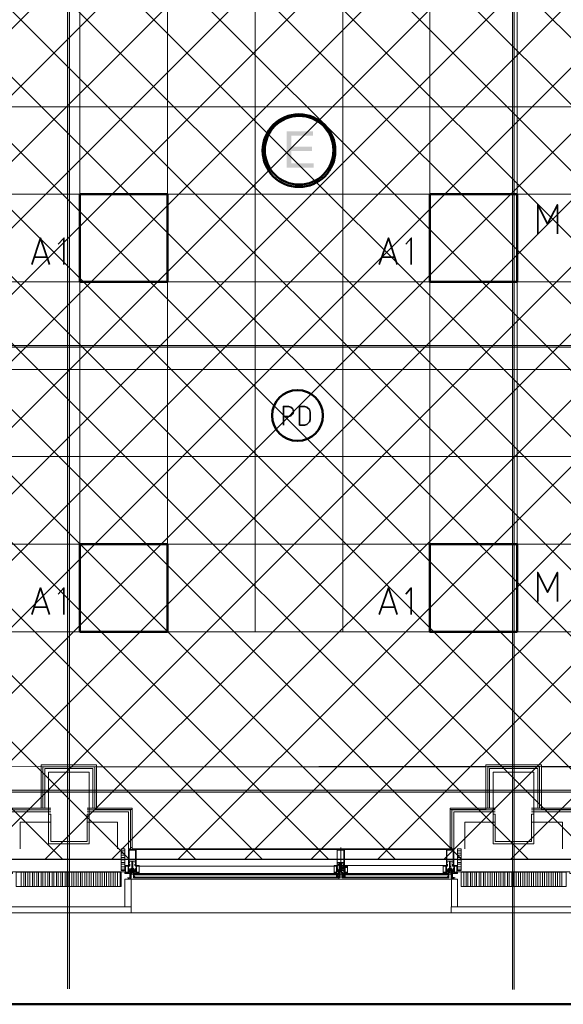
# Model space of a CAD drawing. Header units: millimetres. Extents: x 0.9 to 32.8, y 0.3 to 23.1.
# Tile 7 of 111: x 4.8 to 6.3, y 0.4 to 3.1. Entities that reach past the tile are written whole.
import ezdxf

# ---------------------------------------------------------------- set-up
doc = ezdxf.new("R2010")
doc.units = ezdxf.units.MM
doc.layers.add('PDF_Geometry', color=9, linetype='Continuous', true_color=0x808080)
doc.layers.add('PDF_Solid Fills', color=7, linetype='Continuous')

msp = doc.modelspace()

# ---------------------------------------------------------------- hatches: boundary and pattern name
h = msp.add_hatch()
h.set_pattern_fill('ANSI37', color=256, scale=0.04)
h.paths.add_polyline_path([(2.3967, 9.448), (12.2573, 9.448), (12.2573, 0.7841), (2.3967, 0.7841)])
at = {"layer": 'PDF_Solid Fills', "transparency": 33554559}
msp.add_hatch(color=256, dxfattribs=at).paths.add_polyline_path([(5.6392, 2.7516), (5.5675, 2.7516), (5.5675, 2.6533), (5.6408, 2.6533), (5.6408, 2.6649), (5.5808, 2.6649), (5.5808, 2.6982), (5.6358, 2.6982), (5.6358, 2.7099), (5.5808, 2.7099), (5.5808, 2.7399), (5.6392, 2.7399)])
at = {"layer": 'PDF_Solid Fills', "true_color": 0x808080, "transparency": 33554559}
for points in [[(28.2152, 2.1699), (28.2152, 2.1733), (1.3427, 2.1733), (1.3427, 2.1683), (28.2152, 2.1683)], [(28.2152, 0.9683), (28.2152, 0.9716), (1.3427, 0.9716), (1.3427, 0.9666), (28.2152, 0.9666)]]:
    msp.add_hatch(color=8, dxfattribs=at).paths.add_polyline_path(points)

# ---------------------------------------------------------------- linework, layer by layer
msp.add_lwpolyline([(2.3967, 9.448), (12.2573, 9.448), (12.2573, 0.7841), (2.3967, 0.7841)], close=True)
at = {"layer": 'PDF_Geometry', "color": 5, "lineweight": 50}
msp.add_lwpolyline([(32.6933, 0.3933), (32.6933, 22.9893), (1.0026, 22.9893), (1.0026, 0.3933)], close=True, dxfattribs=at)
at = {"layer": 'PDF_Geometry', "lineweight": 5}
for points in [[(4.9809, 0.435), (4.9809, 22.9427), (4.9809, 22.9143), (4.9759, 22.9143), (4.9759, 22.9427), (4.9759, 0.435)], [(6.1825, 0.4333), (6.1825, 22.9409), (6.1825, 22.9143), (6.1775, 22.9143), (6.1775, 22.9409), (6.1775, 0.4333)]]:
    msp.add_lwpolyline(points, dxfattribs=at)
at = {"layer": 'PDF_Geometry', "color": 254, "lineweight": 18, "true_color": 0xdcdcdc}
for points in [[(8.5591, 5.6932), (8.5591, 3.0532), (8.0809, 3.0532), (8.0809, 1.3999), (8.5591, 1.3999), (8.5591, 1.0366), (2.7493, 1.035), (2.7493, 1.1283), (2.5977, 1.1283), (2.5977, 1.3999), (3.1193, 1.3983), (3.1193, 3.0532), (2.5977, 3.0549), (2.5977, 3.2932), (2.6543, 3.2932), (2.6543, 5.7848), (3.8575, 5.7848), (4.7743, 5.7865), (4.7743, 5.4165), (6.4276, 5.4165), (6.4276, 5.7865), (8.5158, 5.7848), (8.5158, 5.6932)], [(8.0809, 1.3999), (8.0809, 5.4165), (3.1194, 5.4165), (3.1194, 1.3999)], [(5.0542, 1.035), (6.1058, 1.035), (6.1058, 0.92), (6.0092, 0.92), (6.0092, 0.8133), (5.1508, 0.8133), (5.1508, 0.92), (5.0542, 0.92)], [(6.2558, 1.035), (7.3074, 1.035), (7.3074, 0.92), (7.2108, 0.92), (7.2108, 0.8133), (6.3524, 0.8133), (6.3524, 0.92), (6.2558, 0.92)]]:
    msp.add_lwpolyline(points, close=True, dxfattribs=at)
for points in [[(5.0093, 1.3999), (5.0093, 5.4165)], [(5.2458, 1.3999), (5.2458, 5.4165)], [(5.4826, 1.3999), (5.4826, 5.4165)], [(5.7191, 1.3999), (5.7191, 5.4165)], [(5.9543, 1.3999), (5.9543, 5.4165)], [(6.1908, 1.3999), (6.1908, 5.4165)], [(3.1193, 2.8182), (8.0809, 2.8182)], [(3.1193, 2.5816), (8.0809, 2.5816)], [(3.1193, 2.3449), (8.0809, 2.3449)], [(3.1193, 2.1083), (8.0809, 2.1083)], [(3.1193, 1.8733), (8.0809, 1.8733)], [(3.1193, 1.6366), (8.0809, 1.6366)]]:
    msp.add_lwpolyline(points, dxfattribs=at)
at = {"layer": 'PDF_Geometry', "color": 3, "lineweight": 50}
for points in [[(5.2458, 2.3449), (5.2458, 2.5816), (5.0092, 2.5816), (5.0092, 2.3449)], [(6.1908, 2.3449), (6.1908, 2.5816), (5.9542, 2.5816), (5.9542, 2.3449)], [(5.2458, 1.3999), (5.2458, 1.6366), (5.0092, 1.6366), (5.0092, 1.3999)], [(6.1908, 1.3999), (6.1908, 1.6366), (5.9542, 1.6366), (5.9542, 1.3999)]]:
    msp.add_lwpolyline(points, close=True, dxfattribs=at)
at = {"layer": 'PDF_Geometry', "color": 7, "lineweight": 35}
for points in [[(6.2459, 2.4749), (6.2459, 2.5532), (6.2726, 2.5016), (6.2992, 2.5532), (6.2992, 2.4749)], [(4.8793, 2.3916), (4.9025, 2.4633), (4.9276, 2.3916)], [(4.966, 2.3916), (4.966, 2.4633), (4.9508, 2.4466)], [(5.8175, 2.3916), (5.8426, 2.4633), (5.8658, 2.3916)], [(5.9042, 2.3916), (5.9042, 2.4633), (5.8893, 2.4466)], [(4.9208, 2.4116), (4.8858, 2.4116)], [(5.8593, 2.4116), (5.8259, 2.4116)], [(5.5591, 1.9583), (5.5591, 2.0083), (5.5726, 2.0083), (5.5792, 2.0066), (5.5842, 2.0016), (5.586, 1.9949), (5.5842, 1.9883), (5.5792, 1.9833), (5.5726, 1.9816), (5.5591, 1.9816)], [(6.2459, 1.4816), (6.2459, 1.5599), (6.2726, 1.5066), (6.2992, 1.5599), (6.2992, 1.4816)], [(4.8793, 1.4466), (4.9025, 1.5183), (4.9276, 1.4466)], [(4.966, 1.4466), (4.966, 1.5183), (4.9508, 1.5016)], [(5.8175, 1.4466), (5.8426, 1.5183), (5.8658, 1.4466)], [(5.9042, 1.4466), (5.9042, 1.5183), (5.8893, 1.5016)], [(4.9208, 1.4666), (4.8858, 1.4666)], [(5.8593, 1.4666), (5.8259, 1.4666)], [(5.156, 0.7366), (5.1576, 0.735), (5.156, 0.7366)], [(5.156, 0.735), (5.156, 0.7366)], [(5.1576, 0.7366), (5.1576, 0.735), (5.1576, 0.7366)], [(5.7058, 0.7366), (5.7058, 0.7383)], [(5.7092, 0.7366), (5.7076, 0.735), (5.7092, 0.7366)], [(5.7076, 0.735), (5.7092, 0.735)], [(5.7191, 0.735), (5.7191, 0.7366), (5.7209, 0.735)], [(5.7209, 0.7366), (5.7209, 0.735), (5.7209, 0.7366)], [(6.0042, 0.7366), (6.0026, 0.735), (6.0042, 0.7366)], [(6.0026, 0.7366), (6.0026, 0.735), (6.0026, 0.7366)], [(6.0042, 0.735), (6.0042, 0.7366)]]:
    msp.add_lwpolyline(points, dxfattribs=at)
at = {"layer": 'PDF_Geometry', "lineweight": 5}
for points in [[(28.2152, 2.1699), (28.2152, 2.1733), (1.3427, 2.1733), (1.3427, 2.1683), (28.2152, 2.1683)], [(28.2152, 0.9683), (28.2152, 0.9716), (1.3427, 0.9716), (1.3427, 0.9666), (28.2152, 0.9666)]]:
    msp.add_lwpolyline(points, close=True, dxfattribs=at)
at = {"layer": 'PDF_Geometry', "color": 7, "lineweight": 35}
for points in [[(5.6024, 1.9583), (5.616, 1.9583), (5.6225, 1.9599), (5.6293, 1.9666), (5.6309, 1.9733), (5.6309, 1.9933), (5.6293, 1.9999), (5.6225, 2.0066), (5.616, 2.0083), (5.6024, 2.0083)], [(5.7076, 0.7366), (5.7058, 0.735), (5.7076, 0.7366), (5.7058, 0.7366)]]:
    msp.add_lwpolyline(points, close=True, dxfattribs=at)
at = {"layer": 'PDF_Geometry', "lineweight": 18}
for points in [[(4.9043, 0.9233), (4.9043, 1.04), (4.9793, 1.04), (5.0542, 1.04), (5.0542, 0.9233)], [(6.1058, 0.9233), (6.1058, 1.04), (6.1809, 1.04), (6.2558, 1.04), (6.2558, 0.9233)], [(4.9093, 0.9233), (4.9093, 1.035), (4.9793, 1.035), (5.0492, 1.035), (5.0492, 0.9233)], [(4.9143, 0.9233), (4.9143, 1.03), (4.9793, 1.03), (5.0443, 1.03), (5.0443, 0.9233)], [(6.1109, 0.9233), (6.1109, 1.035), (6.1809, 1.035), (6.2509, 1.035), (6.2509, 0.9233)], [(6.1159, 0.9233), (6.1159, 1.03), (6.1809, 1.03), (6.2459, 1.03), (6.2459, 0.9233)], [(4.8125, 0.8166), (4.8093, 0.8166), (4.8093, 0.9233), (4.931, 0.9233)], [(4.931, 0.9183), (4.8125, 0.9183), (4.8125, 0.8133), (4.8177, 0.8133), (4.8177, 0.9133), (4.931, 0.9133)], [(5.1458, 0.8166), (5.1508, 0.8166), (5.1508, 0.9233), (5.0292, 0.9233)], [(5.1458, 0.8133), (5.1458, 0.9183), (5.0292, 0.9183)], [(5.1409, 0.8133), (5.1409, 0.9133), (5.0292, 0.9133)], [(6.0141, 0.8166), (6.0092, 0.8166), (6.0092, 0.9233), (6.1308, 0.9233)], [(6.1308, 0.9183), (6.0141, 0.9183), (6.0141, 0.8133), (6.0191, 0.8133), (6.0191, 0.9133), (6.1308, 0.9133)], [(6.3475, 0.8166), (6.3524, 0.8166), (6.3524, 0.9233), (6.2292, 0.9233)], [(6.3475, 0.8133), (6.3475, 0.9183), (6.2292, 0.9183)], [(6.3425, 0.8133), (6.3425, 0.9133), (6.2292, 0.9133)], [(4.8475, 0.8133), (4.8475, 0.885), (4.931, 0.885)], [(5.1109, 0.8133), (5.1109, 0.885), (5.0292, 0.885)], [(6.0491, 0.8133), (6.0491, 0.885), (6.1308, 0.885)], [(6.3125, 0.8133), (6.3125, 0.885), (6.2292, 0.885)], [(5.1208, 0.8083), (5.1309, 0.8083)], [(5.1208, 0.8016), (5.1309, 0.8016)], [(5.1508, 0.8116), (6.0092, 0.8116)], [(5.7142, 0.8166), (5.7142, 0.735)], [(6.0392, 0.8083), (6.0292, 0.8083)], [(6.0392, 0.8016), (6.0292, 0.8016)], [(5.1208, 0.7966), (5.1309, 0.7966)], [(5.1208, 0.79), (5.1309, 0.79)], [(5.1208, 0.7833), (5.1309, 0.7833)], [(5.1208, 0.7766), (5.1309, 0.7766)], [(5.1208, 0.7716), (5.1309, 0.7716)], [(5.1409, 0.7716), (5.1409, 0.77), (5.1425, 0.77), (5.1425, 0.7683), (5.1409, 0.7683), (5.1425, 0.7683), (5.1425, 0.77), (5.1425, 0.7716)], [(5.1592, 0.7683), (5.1592, 0.77), (5.161, 0.77), (5.161, 0.7683), (5.161, 0.77), (5.1592, 0.77), (5.161, 0.7683), (5.1576, 0.77), (5.1592, 0.7683), (5.1576, 0.7683), (5.1576, 0.77), (5.1576, 0.7716)], [(5.7076, 0.7716), (5.7076, 0.77), (5.7076, 0.7683), (5.7058, 0.77), (5.7076, 0.7683), (5.7058, 0.77), (5.7042, 0.7683), (5.7058, 0.77), (5.7042, 0.77), (5.7042, 0.7683), (5.7042, 0.77), (5.7042, 0.7716)], [(5.7225, 0.7716), (5.7225, 0.77), (5.7241, 0.7683), (5.7225, 0.7683), (5.7191, 0.7683), (5.7209, 0.7683), (5.7209, 0.77), (5.7225, 0.77), (5.7225, 0.7683), (5.7241, 0.7683), (5.7191, 0.7683), (5.7209, 0.7683), (5.7209, 0.77), (5.7209, 0.7716)], [(6.0008, 0.7716), (6.0008, 0.77), (5.9992, 0.77), (5.9992, 0.7716)], [(6.0026, 0.77), (6.0026, 0.7716)], [(6.0159, 0.77), (6.0175, 0.7683), (6.0191, 0.7683), (6.0175, 0.7683), (6.0175, 0.77), (6.0175, 0.7716)], [(6.0159, 0.7716), (6.0159, 0.77), (6.0159, 0.7683), (6.0175, 0.77), (6.0159, 0.7683), (6.0175, 0.77), (6.0175, 0.7683), (6.0159, 0.7683), (6.0159, 0.77), (6.0175, 0.77), (6.0191, 0.77), (6.0191, 0.7716)], [(6.0392, 0.7966), (6.0292, 0.7966)], [(6.0392, 0.79), (6.0292, 0.79)], [(6.0392, 0.7833), (6.0292, 0.7833)], [(6.0392, 0.7766), (6.0292, 0.7766)], [(6.0392, 0.7716), (6.0292, 0.7716)], [(4.8159, 0.7466), (4.8276, 0.7466), (4.8276, 0.7516), (4.9793, 0.7516), (5.1309, 0.7516), (5.1309, 0.7466), (5.1443, 0.7466)], [(4.9793, 0.7116), (4.8375, 0.7116), (4.8375, 0.75), (4.9793, 0.75)], [(4.8508, 0.7116), (4.8508, 0.75)], [(4.8576, 0.7116), (4.8576, 0.75)], [(4.8626, 0.7116), (4.8626, 0.75)], [(4.8691, 0.7116), (4.8691, 0.75)], [(4.8743, 0.7116), (4.8743, 0.75)], [(4.8809, 0.7116), (4.8809, 0.75)], [(4.8858, 0.7116), (4.8858, 0.75)], [(4.8926, 0.7116), (4.8926, 0.75)], [(4.8976, 0.7116), (4.8976, 0.75)], [(4.9043, 0.7116), (4.9043, 0.75)], [(4.9093, 0.7116), (4.9093, 0.75)], [(4.9159, 0.7116), (4.9159, 0.75)], [(4.9226, 0.7116), (4.9226, 0.75)], [(4.9276, 0.7116), (4.9276, 0.75)], [(4.9341, 0.7116), (4.9341, 0.75)], [(4.9393, 0.7116), (4.9393, 0.75)], [(4.9459, 0.7116), (4.9459, 0.75)], [(4.9508, 0.7116), (4.9508, 0.75)], [(4.9576, 0.7116), (4.9576, 0.75)], [(4.9626, 0.7116), (4.9626, 0.75)], [(4.9691, 0.7116), (4.9691, 0.75)], [(4.9743, 0.7116), (4.9743, 0.75)], [(4.9809, 0.7116), (4.9809, 0.75)], [(4.9876, 0.7116), (4.9876, 0.75)], [(4.9926, 0.7116), (4.9926, 0.75)], [(4.9991, 0.7116), (4.9991, 0.75)], [(5.0043, 0.7116), (5.0043, 0.75)], [(5.0109, 0.7116), (5.0109, 0.75)], [(5.0158, 0.7116), (5.0158, 0.75)], [(5.0226, 0.7116), (5.0226, 0.75)], [(5.0276, 0.7116), (5.0276, 0.75)], [(5.0341, 0.7116), (5.0341, 0.75)], [(5.0393, 0.7116), (5.0393, 0.75)], [(5.0459, 0.7116), (5.0459, 0.75)], [(5.0526, 0.7116), (5.0526, 0.75)], [(5.0576, 0.7116), (5.0576, 0.75)], [(5.0641, 0.7116), (5.0641, 0.75)], [(5.0693, 0.7116), (5.0693, 0.75)], [(5.0759, 0.7116), (5.0759, 0.75)], [(5.0808, 0.7116), (5.0808, 0.75)], [(5.0876, 0.7116), (5.0876, 0.75)], [(5.0926, 0.7116), (5.0926, 0.75)], [(5.0991, 0.7116), (5.0991, 0.75)], [(5.1043, 0.7116), (5.1043, 0.75)], [(5.1109, 0.7116), (5.1109, 0.75)], [(5.1176, 0.7116), (5.1176, 0.75)], [(5.1208, 0.765), (5.1309, 0.765)], [(5.1208, 0.7583), (5.1309, 0.7583)], [(5.1476, 0.755), (5.1492, 0.755), (5.1492, 0.7566), (5.1409, 0.7566), (5.1409, 0.7583), (5.1425, 0.7583), (5.1425, 0.76), (5.1409, 0.76), (5.1409, 0.7666), (5.1443, 0.7666), (5.1443, 0.7683), (5.1325, 0.7683), (5.1325, 0.7483), (5.1393, 0.7483)], [(5.1409, 0.7683), (5.1409, 0.77), (5.1425, 0.77)], [(5.1425, 0.77), (5.1409, 0.7683), (5.1425, 0.77)], [(5.1458, 0.75), (5.1458, 0.74), (5.1458, 0.7416), (5.1476, 0.7416), (5.1476, 0.735), (5.1458, 0.735), (5.1458, 0.7366), (5.1458, 0.735), (5.1476, 0.735), (5.1476, 0.7433), (5.1458, 0.7433), (5.1458, 0.7483), (5.1492, 0.7483), (5.1492, 0.75), (5.1476, 0.75), (5.1476, 0.7483), (5.1476, 0.75), (5.1458, 0.75), (5.1458, 0.7516), (5.1458, 0.75), (5.1425, 0.75), (5.1425, 0.7516), (5.1409, 0.7516), (5.1409, 0.755), (5.1458, 0.755), (5.1425, 0.7516), (5.1443, 0.755), (5.1409, 0.7516), (5.1443, 0.755), (5.1443, 0.7566)], [(5.1425, 0.7566), (5.1425, 0.755), (5.1409, 0.7533), (5.1409, 0.755)], [(5.1409, 0.7483), (5.1409, 0.75), (5.1409, 0.7516), (5.1409, 0.7533), (5.1409, 0.7516), (5.1425, 0.7516), (5.1425, 0.75), (5.1458, 0.75), (5.1458, 0.755), (5.1409, 0.755), (5.1409, 0.7516), (5.1409, 0.7533), (5.1425, 0.7516), (5.1425, 0.75), (5.1458, 0.7533)], [(5.1425, 0.75), (5.1443, 0.75)], [(5.1476, 0.7566), (5.1458, 0.7566), (5.1458, 0.7583), (5.1476, 0.76), (5.1458, 0.7583), (5.1492, 0.7566), (5.1458, 0.7583), (5.1476, 0.7566), (5.1458, 0.7566)], [(5.1526, 0.76), (5.1508, 0.7583), (5.1508, 0.7566), (5.1508, 0.7583), (5.1492, 0.7583), (5.1458, 0.7566), (5.1492, 0.76), (5.1508, 0.7583), (5.1526, 0.7566), (5.1508, 0.7583), (5.1492, 0.76)], [(5.1458, 0.7583), (5.1476, 0.76), (5.1458, 0.7583)], [(5.1458, 0.7466), (5.1458, 0.7483)], [(5.1476, 0.7416), (5.1458, 0.74), (5.1458, 0.7416), (5.1458, 0.74), (5.1458, 0.7433), (5.1458, 0.745)], [(5.1476, 0.7516), (5.1476, 0.755), (5.1526, 0.755), (5.1526, 0.7566), (5.156, 0.7566), (5.156, 0.7583), (5.1542, 0.76), (5.1526, 0.76), (5.1526, 0.7583), (5.1526, 0.76), (5.1492, 0.76), (5.1492, 0.7583), (5.1492, 0.76), (5.1476, 0.76), (5.1492, 0.7566), (5.1476, 0.7583), (5.1476, 0.7566), (5.1476, 0.7583)], [(5.1492, 0.755), (5.1492, 0.7566), (5.1476, 0.7566), (5.1542, 0.7566), (5.1526, 0.7566), (5.1508, 0.7583), (5.1508, 0.76), (5.1508, 0.7583)], [(5.1492, 0.7566), (5.1508, 0.7583), (5.1508, 0.76), (5.1492, 0.7583), (5.1476, 0.7566), (5.1492, 0.7583), (5.1492, 0.76), (5.1492, 0.7583), (5.1508, 0.7566), (5.1492, 0.7583), (5.1476, 0.76)], [(5.1476, 0.75), (5.1476, 0.755), (5.1526, 0.755)], [(5.1476, 0.745), (5.1476, 0.7433), (5.1476, 0.745), (5.1476, 0.7466), (5.1476, 0.7483), (5.1476, 0.7466)], [(5.1508, 0.76), (5.1508, 0.7583), (5.1492, 0.7566), (5.1508, 0.7583), (5.1526, 0.76), (5.1526, 0.7583), (5.1542, 0.7566), (5.1526, 0.7583), (5.1508, 0.76), (5.1508, 0.7583), (5.1542, 0.7566), (5.1542, 0.7583), (5.1526, 0.7566), (5.1542, 0.76), (5.1526, 0.7583), (5.156, 0.7566), (5.1542, 0.7566), (5.156, 0.7583), (5.1542, 0.7566), (5.156, 0.7583), (5.1542, 0.76), (5.156, 0.7583), (5.1542, 0.76), (5.1526, 0.7583), (5.1526, 0.7566)], [(5.1492, 0.7516), (5.1526, 0.7516)], [(5.1526, 0.75), (5.1492, 0.75), (5.1492, 0.745)], [(5.1542, 0.755), (5.1526, 0.755), (5.1526, 0.7566), (5.161, 0.7566), (5.161, 0.7583)], [(5.156, 0.75), (5.1592, 0.755), (5.161, 0.755), (5.161, 0.7516), (5.1592, 0.7516), (5.1592, 0.75), (5.156, 0.75), (5.156, 0.7516), (5.156, 0.75), (5.1542, 0.75), (5.1542, 0.7483), (5.1542, 0.75), (5.1526, 0.75), (5.1526, 0.7483), (5.156, 0.7483), (5.156, 0.7433), (5.1542, 0.7433), (5.1542, 0.735), (5.156, 0.735), (5.156, 0.7366), (5.156, 0.735), (5.1542, 0.735), (5.1542, 0.7416), (5.156, 0.7416), (5.156, 0.74), (5.156, 0.75), (5.156, 0.7516), (5.1576, 0.75), (5.156, 0.7516), (5.161, 0.755), (5.161, 0.7566), (5.161, 0.755)], [(5.156, 0.7483), (5.156, 0.7466), (5.1542, 0.7466)], [(5.7058, 0.745), (5.156, 0.745), (5.1542, 0.745)], [(5.1576, 0.755), (5.161, 0.7516), (5.1576, 0.755), (5.1592, 0.7516), (5.156, 0.755), (5.1592, 0.755)], [(5.161, 0.7466), (5.1625, 0.7466), (5.1641, 0.7466), (5.161, 0.7483), (5.1625, 0.7466), (5.161, 0.7483), (5.161, 0.75), (5.161, 0.7516), (5.1592, 0.7516), (5.1592, 0.75), (5.156, 0.75), (5.156, 0.755), (5.1592, 0.755), (5.161, 0.755), (5.161, 0.7516), (5.161, 0.7533), (5.1592, 0.7516), (5.1592, 0.75), (5.156, 0.7533), (5.1576, 0.755), (5.1592, 0.755), (5.156, 0.7533)], [(5.161, 0.77), (5.1576, 0.7683), (5.1592, 0.77), (5.1576, 0.7683), (5.1576, 0.77)], [(5.1592, 0.75), (5.1576, 0.75)], [(5.1592, 0.7583), (5.1592, 0.76), (5.161, 0.76), (5.161, 0.7666), (5.1592, 0.7666), (5.1592, 0.7683), (5.1693, 0.7683), (5.1693, 0.7483), (5.1625, 0.7483), (5.161, 0.7466), (5.1641, 0.7483), (5.1625, 0.7466), (5.1641, 0.7483)], [(5.1592, 0.7683), (5.161, 0.7683), (5.1592, 0.7683)], [(5.7092, 0.755), (5.7058, 0.7516), (5.7058, 0.75), (5.7076, 0.75), (5.7076, 0.7433), (5.7092, 0.7416), (5.7092, 0.74), (5.7092, 0.7416), (5.7108, 0.7416), (5.7108, 0.735), (5.7092, 0.735), (5.7092, 0.7366), (5.7092, 0.735), (5.7108, 0.735), (5.7108, 0.7433), (5.7092, 0.7433), (5.7092, 0.7483), (5.7108, 0.7483), (5.7108, 0.75), (5.7108, 0.7483), (5.7092, 0.7483), (5.7092, 0.7516), (5.7076, 0.7516), (5.7092, 0.7516), (5.7092, 0.75), (5.7058, 0.75), (5.7058, 0.7516), (5.7027, 0.7516), (5.7027, 0.755), (5.7058, 0.755), (5.7042, 0.755), (5.7108, 0.755), (5.7108, 0.7566), (5.7027, 0.7566), (5.7027, 0.7583), (5.7042, 0.7583), (5.7042, 0.76), (5.7027, 0.76), (5.7027, 0.7666), (5.7042, 0.7666), (5.161, 0.7666)], [(5.161, 0.7516), (5.161, 0.7533)], [(5.161, 0.7516), (5.161, 0.7533)], [(5.161, 0.7483), (5.1625, 0.7483), (5.161, 0.7483)], [(5.1625, 0.7483), (5.1641, 0.7466), (5.1625, 0.7483), (5.1641, 0.7483), (5.1641, 0.7466), (5.1659, 0.7483), (5.1659, 0.7466), (5.1659, 0.7483), (5.1659, 0.7466), (5.1675, 0.7483), (5.1675, 0.7466), (5.1693, 0.7483), (5.1693, 0.7466), (5.6959, 0.7466)], [(5.1675, 0.7483), (5.1675, 0.7466), (5.1675, 0.7483)], [(5.6959, 0.7666), (5.1693, 0.7666)], [(5.1693, 0.7483), (5.1693, 0.7466), (5.1693, 0.7483)], [(5.7058, 0.7566), (5.7058, 0.755), (5.7058, 0.7666), (5.7058, 0.7683), (5.6959, 0.7683), (5.6959, 0.7483), (5.7027, 0.7483), (5.7027, 0.75)], [(5.7027, 0.7533), (5.7027, 0.7516), (5.7076, 0.755), (5.7042, 0.7516), (5.7076, 0.755), (5.7076, 0.7566)], [(5.7092, 0.75), (5.7042, 0.755), (5.7076, 0.75), (5.7058, 0.7516), (5.7027, 0.755)], [(5.7076, 0.7516), (5.7042, 0.755), (5.7027, 0.7533), (5.7042, 0.755), (5.7058, 0.755)], [(5.7076, 0.7683), (5.7076, 0.77), (5.7058, 0.7683), (5.7076, 0.7683), (5.7058, 0.7683), (5.7042, 0.77)], [(5.7042, 0.7683), (5.7058, 0.7683), (5.7042, 0.7683)], [(5.7042, 0.75), (5.7042, 0.7516), (5.7042, 0.7533)], [(5.7092, 0.7516), (5.7076, 0.75), (5.7076, 0.7516), (5.7058, 0.75), (5.7076, 0.7533)], [(5.7092, 0.7366), (5.7092, 0.735), (5.7058, 0.735), (5.7058, 0.7466)], [(5.7175, 0.76), (5.716, 0.76), (5.716, 0.7583), (5.716, 0.76), (5.7126, 0.76), (5.7126, 0.7583), (5.7108, 0.7583), (5.7108, 0.76), (5.7092, 0.7583), (5.7092, 0.7566), (5.7108, 0.7566), (5.7092, 0.7583), (5.7108, 0.76), (5.7092, 0.7583), (5.7108, 0.76), (5.7126, 0.7566), (5.7092, 0.7583)], [(5.7108, 0.7566), (5.7092, 0.7583), (5.7108, 0.7566)], [(5.7092, 0.7483), (5.7092, 0.7466), (5.7108, 0.7466)], [(5.7092, 0.7433), (5.7092, 0.745), (5.7108, 0.745)], [(5.716, 0.7583), (5.7175, 0.7566), (5.716, 0.7583), (5.7142, 0.76), (5.716, 0.7583), (5.7175, 0.7566), (5.716, 0.7566), (5.7142, 0.7583), (5.7126, 0.76), (5.7126, 0.7583), (5.7126, 0.76), (5.7126, 0.7583), (5.7126, 0.76), (5.7126, 0.7583), (5.7108, 0.7566)], [(5.7126, 0.7566), (5.7108, 0.7583), (5.7108, 0.76), (5.7108, 0.7583)], [(5.7126, 0.755), (5.7126, 0.7566), (5.7142, 0.7583), (5.7142, 0.76), (5.7142, 0.7583), (5.716, 0.7566), (5.716, 0.7583), (5.7175, 0.76), (5.716, 0.7566), (5.7175, 0.7583), (5.716, 0.7566), (5.7175, 0.7583), (5.7175, 0.7566)], [(5.7126, 0.7583), (5.7142, 0.7583), (5.7126, 0.7583)], [(5.7126, 0.7566), (5.7126, 0.7583), (5.7126, 0.7566)], [(5.716, 0.7533), (5.7126, 0.7533)], [(5.716, 0.755), (5.716, 0.7566), (5.7142, 0.7583), (5.7142, 0.76), (5.7142, 0.7583), (5.716, 0.7583), (5.7142, 0.7566), (5.716, 0.7583), (5.716, 0.76)], [(5.7241, 0.7483), (5.7241, 0.75), (5.7241, 0.7483), (5.7324, 0.7483), (5.7324, 0.7683), (5.7209, 0.7683), (5.7209, 0.7666), (5.7241, 0.7666), (5.7241, 0.76), (5.7225, 0.76), (5.7225, 0.7583), (5.7241, 0.7583), (5.7241, 0.7566), (5.716, 0.7566), (5.716, 0.755), (5.7209, 0.755), (5.7241, 0.755), (5.7241, 0.7516), (5.7225, 0.7516), (5.7225, 0.75), (5.7191, 0.75), (5.7191, 0.7516), (5.7191, 0.75), (5.7175, 0.75), (5.7175, 0.7483), (5.7175, 0.75), (5.716, 0.75), (5.716, 0.7483), (5.7191, 0.7483), (5.7191, 0.7433), (5.7175, 0.7433), (5.7175, 0.735), (5.7191, 0.735), (5.7191, 0.7366), (5.7191, 0.735), (5.7175, 0.735), (5.7175, 0.7416), (5.7191, 0.7416), (5.7191, 0.74), (5.7191, 0.75), (5.7225, 0.75)], [(5.716, 0.7683), (5.9909, 0.7683)], [(5.7209, 0.76), (5.7175, 0.76), (5.7175, 0.7683), (5.716, 0.7683), (5.716, 0.76), (5.7209, 0.76), (5.7209, 0.7616), (5.7175, 0.7616)], [(5.7175, 0.7583), (5.7175, 0.76), (5.7175, 0.7583)], [(5.7175, 0.7433), (5.7175, 0.745), (5.7175, 0.7466), (5.7175, 0.7483), (5.7175, 0.7466)], [(5.7175, 0.7433), (5.7175, 0.745), (5.7175, 0.7433)], [(5.7324, 0.765), (5.7191, 0.765), (5.7191, 0.7633), (5.7324, 0.7633)], [(5.7191, 0.755), (5.7191, 0.7566)], [(5.7191, 0.7466), (5.7209, 0.7366), (5.7209, 0.735), (5.7209, 0.7366), (5.7209, 0.7416)], [(5.7225, 0.77), (5.7209, 0.7683), (5.7225, 0.77), (5.7209, 0.7683), (5.7209, 0.77)], [(5.7209, 0.77), (5.7225, 0.7683), (5.7209, 0.77)], [(5.7209, 0.745), (6.0042, 0.745), (6.0058, 0.745)], [(5.7225, 0.7683), (5.7241, 0.7683), (5.7225, 0.7683)], [(5.7225, 0.7516), (5.7225, 0.7533)], [(5.7241, 0.7516), (5.7241, 0.7533)], [(5.7275, 0.7466), (5.7259, 0.7466), (5.7275, 0.7483), (5.7259, 0.7466), (5.7241, 0.7483), (5.7259, 0.7466), (5.7241, 0.7466)], [(5.7241, 0.7483), (5.7275, 0.7466), (5.7241, 0.7483)], [(5.7275, 0.7483), (5.7275, 0.7466), (5.7275, 0.7483)], [(5.7293, 0.7483), (5.7293, 0.7466), (5.7293, 0.7483)], [(5.7293, 0.7483), (5.7293, 0.7466), (5.7293, 0.7483)], [(5.7324, 0.7483), (5.7324, 0.7466), (5.9909, 0.7466), (5.9909, 0.7483)], [(5.7324, 0.7483), (5.7324, 0.7466), (5.7324, 0.7483)], [(6.0008, 0.7583), (6.0008, 0.76), (5.9992, 0.76), (5.9992, 0.7666), (6.0026, 0.7666), (6.0026, 0.7683), (5.9909, 0.7683), (5.9909, 0.7483), (5.9974, 0.7483), (5.9992, 0.7483), (5.9974, 0.7483), (5.9992, 0.7466), (5.9958, 0.7483)], [(5.9909, 0.7466), (5.9909, 0.7483), (5.9909, 0.7466)], [(5.9925, 0.7483), (5.9925, 0.7466), (5.9925, 0.7483), (5.9925, 0.7466), (5.9925, 0.7483), (5.9943, 0.7466), (5.9943, 0.7483), (5.9958, 0.7466), (5.9958, 0.7483), (5.9974, 0.7483)], [(5.9943, 0.7466), (5.9943, 0.7483), (5.9943, 0.7466)], [(5.9992, 0.7483), (5.9958, 0.7466), (5.9974, 0.7483), (5.9958, 0.7466), (5.9974, 0.7466), (5.9958, 0.7483), (5.9974, 0.7466), (5.9992, 0.7483), (5.9974, 0.7466), (5.9992, 0.7466)], [(5.9992, 0.7683), (6.0008, 0.77), (6.0008, 0.7683), (6.0026, 0.77), (6.0008, 0.7683), (6.0026, 0.7683), (6.0026, 0.77), (6.0026, 0.7683), (6.0008, 0.77), (6.0026, 0.7683), (5.9992, 0.77), (5.9992, 0.7683), (5.9992, 0.77), (6.0008, 0.77)], [(6.0008, 0.7683), (5.9992, 0.7683), (6.0008, 0.7683)], [(6.0058, 0.755), (6.0076, 0.755), (6.0076, 0.7566), (5.9992, 0.7566), (5.9992, 0.7583)], [(6.0008, 0.755), (6.0042, 0.755), (6.0008, 0.7516), (6.0026, 0.755), (5.9992, 0.7516), (6.0026, 0.755), (6.0026, 0.7566)], [(6.0042, 0.75), (6.0042, 0.74), (6.0042, 0.7416), (6.0058, 0.7416), (6.0058, 0.735), (6.0042, 0.735), (6.0042, 0.7366), (6.0042, 0.735), (6.0058, 0.735), (6.0058, 0.7433), (6.0042, 0.7433), (6.0042, 0.7483), (6.0076, 0.7483), (6.0076, 0.75), (6.0058, 0.75), (6.0058, 0.7483), (6.0058, 0.75), (6.0042, 0.75), (6.0042, 0.7516), (6.0042, 0.75), (6.0008, 0.75), (6.0008, 0.7516), (5.9992, 0.7516), (5.9992, 0.755), (6.0008, 0.755), (6.0008, 0.7566)], [(5.9992, 0.75), (5.9992, 0.7483), (5.9992, 0.75), (5.9992, 0.7516), (5.9992, 0.7533), (5.9992, 0.7516), (6.0008, 0.7516), (6.0008, 0.75), (6.0042, 0.75), (6.0042, 0.755), (6.0008, 0.755), (5.9992, 0.755), (5.9992, 0.7516), (5.9992, 0.7533), (6.0008, 0.7516), (6.0008, 0.75), (6.0042, 0.7533)], [(6.0008, 0.75), (6.0026, 0.75)], [(6.0125, 0.7516), (6.0125, 0.755), (6.0076, 0.755), (6.0076, 0.7566), (6.0042, 0.7566), (6.0042, 0.7583), (6.0058, 0.76), (6.0076, 0.76), (6.0076, 0.7583), (6.0076, 0.76), (6.011, 0.76), (6.011, 0.7583), (6.011, 0.76), (6.0125, 0.76), (6.0141, 0.7583), (6.0125, 0.76), (6.0141, 0.7566), (6.011, 0.7583)], [(6.0076, 0.76), (6.0092, 0.7583), (6.0092, 0.7566), (6.0092, 0.7583), (6.0076, 0.7583), (6.0042, 0.7566), (6.0058, 0.7566), (6.0042, 0.7583), (6.0058, 0.76), (6.0042, 0.7583), (6.0058, 0.76), (6.0076, 0.7583), (6.0092, 0.7566), (6.011, 0.7583), (6.011, 0.76), (6.011, 0.7583), (6.0125, 0.7566)], [(6.0058, 0.7566), (6.0042, 0.7583), (6.0058, 0.7566)], [(6.0042, 0.7483), (6.0042, 0.7466), (6.0058, 0.7466)], [(6.011, 0.755), (6.011, 0.7566), (6.0125, 0.7566), (6.0058, 0.7566), (6.0058, 0.7583), (6.0076, 0.7566), (6.0058, 0.76), (6.0076, 0.7583), (6.0076, 0.7566)], [(6.0092, 0.7583), (6.0092, 0.76), (6.0076, 0.7583), (6.0058, 0.7566), (6.0076, 0.7583), (6.0076, 0.76), (6.0092, 0.7583), (6.011, 0.7566), (6.011, 0.7583), (6.0125, 0.76), (6.011, 0.7566), (6.0125, 0.7583), (6.0125, 0.7566), (6.0141, 0.7566), (6.0141, 0.7583), (6.0125, 0.76), (6.0141, 0.7583), (6.0125, 0.7566), (6.0141, 0.7566)], [(6.0125, 0.75), (6.0125, 0.755), (6.0076, 0.755)], [(6.011, 0.7516), (6.0076, 0.7516)], [(6.0076, 0.75), (6.011, 0.75), (6.011, 0.745)], [(6.0125, 0.7583), (6.0125, 0.7566), (6.011, 0.7583), (6.0092, 0.76)], [(6.0125, 0.755), (6.011, 0.755), (6.011, 0.7566), (6.0191, 0.7566), (6.0191, 0.7583)], [(6.011, 0.7566), (6.0141, 0.7583), (6.011, 0.7566)], [(6.0159, 0.755), (6.0191, 0.7516), (6.0159, 0.755), (6.0175, 0.7516), (6.0141, 0.755), (6.0191, 0.755), (6.0191, 0.7516), (6.0175, 0.7516), (6.0175, 0.75), (6.0141, 0.75), (6.0141, 0.7516), (6.0141, 0.75), (6.0125, 0.75), (6.0125, 0.7483), (6.0125, 0.75), (6.011, 0.75), (6.011, 0.7483), (6.0141, 0.7483), (6.0141, 0.7433), (6.0125, 0.7433), (6.0125, 0.735), (6.0141, 0.735), (6.0141, 0.7366), (6.0141, 0.735), (6.0125, 0.735), (6.0125, 0.7416), (6.0141, 0.7416), (6.0141, 0.74), (6.0141, 0.75)], [(6.0141, 0.7483), (6.0141, 0.7466), (6.0125, 0.7466)], [(6.0125, 0.745), (6.0141, 0.745)], [(6.0191, 0.7483), (6.0191, 0.75), (6.0191, 0.7516), (6.0191, 0.7533), (6.0175, 0.7516), (6.0175, 0.75), (6.0141, 0.7533), (6.0159, 0.755), (6.0175, 0.755), (6.0141, 0.7533)], [(6.0175, 0.7583), (6.0175, 0.76), (6.0191, 0.76), (6.0191, 0.7666), (6.0159, 0.7666), (6.0159, 0.7683), (6.0274, 0.7683), (6.0274, 0.7483), (6.0209, 0.7483)], [(6.0159, 0.7683), (6.0175, 0.7683), (6.0159, 0.7683)], [(6.0159, 0.7466), (6.0292, 0.7466), (6.0292, 0.7516), (6.1809, 0.7516), (6.3326, 0.7516), (6.3326, 0.7466), (6.3441, 0.7466)], [(6.0175, 0.75), (6.0159, 0.75)], [(6.0191, 0.7683), (6.0175, 0.77), (6.0191, 0.7683)], [(6.0175, 0.77), (6.0191, 0.77)], [(6.0191, 0.755), (6.0191, 0.7533), (6.0175, 0.755), (6.0175, 0.7566)], [(6.0392, 0.765), (6.0292, 0.765)], [(6.0392, 0.7583), (6.0292, 0.7583)], [(6.0392, 0.75), (6.0392, 0.7116), (6.1809, 0.7116), (6.1809, 0.75), (6.3224, 0.75), (6.3224, 0.7116), (6.1809, 0.7116), (6.1809, 0.75), (6.0392, 0.75), (6.0392, 0.7116)], [(6.0459, 0.7116), (6.0459, 0.75)], [(6.0525, 0.7116), (6.0525, 0.75)], [(6.0575, 0.7116), (6.0575, 0.75)], [(6.0642, 0.7116), (6.0642, 0.75)], [(6.0692, 0.7116), (6.0692, 0.75)], [(6.076, 0.7116), (6.076, 0.75)], [(6.0809, 0.7116), (6.0809, 0.75)], [(6.0875, 0.7116), (6.0875, 0.75)], [(6.0924, 0.7116), (6.0924, 0.75)], [(6.0992, 0.7116), (6.0992, 0.75)], [(6.1042, 0.7116), (6.1042, 0.75)], [(6.1109, 0.7116), (6.1109, 0.75)], [(6.1175, 0.7116), (6.1175, 0.75)], [(6.1225, 0.7116), (6.1225, 0.75)], [(6.1292, 0.7116), (6.1292, 0.75)], [(6.1342, 0.7116), (6.1342, 0.75)], [(6.141, 0.7116), (6.141, 0.75)], [(6.1459, 0.7116), (6.1459, 0.75)], [(6.1525, 0.7116), (6.1525, 0.75)], [(6.1574, 0.7116), (6.1574, 0.75)], [(6.1642, 0.7116), (6.1642, 0.75)], [(6.1692, 0.7116), (6.1692, 0.75)], [(6.1759, 0.7116), (6.1759, 0.75)], [(6.1875, 0.7116), (6.1875, 0.75)], [(6.1942, 0.7116), (6.1942, 0.75)], [(6.1992, 0.7116), (6.1992, 0.75)], [(6.206, 0.7116), (6.206, 0.75)], [(6.2109, 0.7116), (6.2109, 0.75)], [(6.2175, 0.7116), (6.2175, 0.75)], [(6.2224, 0.7116), (6.2224, 0.75)], [(6.2292, 0.7116), (6.2292, 0.75)], [(6.2342, 0.7116), (6.2342, 0.75)], [(6.241, 0.7116), (6.241, 0.75)], [(6.2459, 0.7116), (6.2459, 0.75)], [(6.2525, 0.7116), (6.2525, 0.75)], [(6.2592, 0.7116), (6.2592, 0.75)], [(6.2642, 0.7116), (6.2642, 0.75)], [(6.2707, 0.7116), (6.2707, 0.75)], [(6.2759, 0.7116), (6.2759, 0.75)], [(6.2825, 0.7116), (6.2825, 0.75)], [(6.2874, 0.7116), (6.2874, 0.75)], [(6.2942, 0.7116), (6.2942, 0.75)], [(6.2992, 0.7116), (6.2992, 0.75)], [(6.306, 0.7116), (6.306, 0.75)], [(6.3109, 0.7116), (6.3109, 0.75)], [(5.1425, 0.735), (5.1476, 0.735), (5.1458, 0.7333), (5.1458, 0.7316), (5.1476, 0.7316), (5.1425, 0.7316), (5.1443, 0.7316), (5.1443, 0.735), (5.1425, 0.735), (5.1409, 0.735), (5.1409, 0.7316), (5.1425, 0.7316)], [(5.1476, 0.735), (5.1476, 0.7366), (5.1458, 0.735), (5.1458, 0.7366), (5.1458, 0.735), (5.1458, 0.7366), (5.1476, 0.7383), (5.1458, 0.7366), (5.1476, 0.7383), (5.1458, 0.7366), (5.1476, 0.74)], [(5.1476, 0.7383), (5.1458, 0.735), (5.1458, 0.7366), (5.1476, 0.7366), (5.1458, 0.7366), (5.1476, 0.7366)], [(6.0125, 0.7316), (5.1476, 0.7316)], [(5.1576, 0.735), (5.156, 0.735), (5.156, 0.7366), (5.1576, 0.7366), (5.1576, 0.7383), (5.156, 0.7383), (5.156, 0.7366)], [(5.7058, 0.7366), (5.1576, 0.7366), (5.7058, 0.7366)], [(5.7058, 0.735), (5.1576, 0.735), (5.7058, 0.735)], [(5.7209, 0.7366), (6.0026, 0.7366), (5.7209, 0.7366)], [(5.7209, 0.735), (6.0026, 0.735), (5.7209, 0.735)], [(5.7225, 0.7416), (5.7225, 0.7366), (5.7225, 0.7416), (5.7225, 0.7366)], [(6.0042, 0.7366), (6.0042, 0.735), (6.0026, 0.735)], [(6.0141, 0.7433), (6.0141, 0.7416), (6.0141, 0.74), (6.0125, 0.7416)], [(6.0141, 0.7316), (6.0125, 0.7316), (6.0159, 0.7316), (6.0141, 0.7333), (6.0159, 0.7316), (6.0125, 0.735), (6.0125, 0.7366), (6.0141, 0.735), (6.0141, 0.7366), (6.0141, 0.735), (6.0141, 0.7366), (6.0125, 0.7366), (6.0141, 0.7366), (6.0125, 0.74), (6.0141, 0.7383), (6.0125, 0.74), (6.0141, 0.7383), (6.0125, 0.74)], [(6.0125, 0.7383), (6.0141, 0.7366), (6.0125, 0.7383), (6.0141, 0.7366), (6.0125, 0.7383), (6.0141, 0.735), (6.0141, 0.7366), (6.0125, 0.7366)], [(6.0141, 0.74), (6.0141, 0.7416), (6.0141, 0.74)], [(6.0141, 0.735), (6.0159, 0.7333), (6.0141, 0.735), (6.0159, 0.7333), (6.0159, 0.735), (6.0175, 0.735), (6.0175, 0.7366), (6.0175, 0.735), (6.0159, 0.7333), (6.0159, 0.7316), (6.0159, 0.7333), (6.0159, 0.7316), (6.0159, 0.7333), (6.0159, 0.7316), (6.0159, 0.7333), (6.0159, 0.735), (6.0159, 0.7366), (6.0159, 0.735), (6.0159, 0.7366)], [(6.0159, 0.7333), (6.0159, 0.735)], [(6.0159, 0.7333), (6.0159, 0.735)], [(6.0159, 0.7333), (6.0159, 0.735)], [(6.0159, 0.7333), (6.0159, 0.735)], [(6.0159, 0.7333), (6.0159, 0.735)], [(6.0175, 0.7316), (6.0175, 0.7333), (6.0159, 0.7333), (6.0159, 0.735)], [(6.0175, 0.735), (6.0159, 0.735)], [(6.0159, 0.7333), (6.0159, 0.735)], [(6.0159, 0.7316), (6.0175, 0.7316), (6.0175, 0.7333)], [(6.0175, 0.7316), (6.0159, 0.7333)], [(6.0175, 0.7316), (6.0175, 0.7333), (6.0159, 0.7333)], [(6.0159, 0.7316), (6.0175, 0.7316)], [(6.0175, 0.7316), (6.0159, 0.7316)], [(6.0175, 0.7316), (6.0159, 0.7316)], [(6.0175, 0.735), (6.0191, 0.735), (6.0191, 0.7316), (6.0175, 0.7316)], [(6.0175, 0.7333), (6.0175, 0.735)], [(6.0175, 0.7333), (6.0175, 0.735)], [(6.0175, 0.7316), (6.0175, 0.7333)], [(6.0191, 0.7316), (6.0191, 0.7333)], [(6.0191, 0.7316), (6.0191, 0.7333)], [(6.0191, 0.7316), (6.0191, 0.7333)], [(6.0191, 0.7316), (6.0191, 0.7333)], [(6.0191, 0.7316), (6.0191, 0.7333)], [(6.0191, 0.7316), (6.0191, 0.7333)], [(6.0191, 0.7316), (6.0191, 0.7333)], [(6.0191, 0.7316), (6.0191, 0.7333)], [(6.0191, 0.7316), (6.0191, 0.7333)], [(6.0125, 0.64), (5.1476, 0.64)]]:
    msp.add_lwpolyline(points, dxfattribs=at)
for points in [[(5.0341, 0.8266), (5.0341, 1.02), (4.9241, 1.02), (4.9241, 0.8266)], [(6.2358, 0.8266), (6.2358, 1.02), (6.1258, 1.02), (6.1258, 0.8266)], [(4.9793, 0.8266), (4.9242, 0.8266), (4.9242, 0.9066), (4.931, 0.9066), (4.931, 0.8333), (4.9793, 0.8333), (5.0292, 0.8333), (5.0292, 0.9066), (5.0341, 0.9066), (5.0341, 0.8266)], [(6.1809, 0.8266), (6.1258, 0.8266), (6.1258, 0.9066), (6.1308, 0.9066), (6.1308, 0.8333), (6.1809, 0.8333), (6.2292, 0.8333), (6.2292, 0.9066), (6.2358, 0.9066), (6.2358, 0.8266)], [(5.1309, 0.755), (5.1309, 0.8133), (5.1209, 0.8133), (5.1209, 0.755)], [(5.1409, 0.8133), (5.1458, 0.8133)], [(5.1526, 0.7616), (5.1526, 0.7583), (5.1526, 0.765), (5.1492, 0.765), (5.1492, 0.7583), (5.1492, 0.78), (5.1425, 0.78), (5.1425, 0.7766), (5.1443, 0.7766), (5.1425, 0.7766), (5.1425, 0.77), (5.1443, 0.77), (5.1443, 0.7683), (5.1443, 0.77), (5.1409, 0.77), (5.1425, 0.77), (5.1425, 0.7683), (5.1409, 0.7683), (5.1409, 0.8116), (5.161, 0.8116), (5.161, 0.7683), (5.1592, 0.7683), (5.1592, 0.77), (5.161, 0.77), (5.1576, 0.77), (5.1576, 0.7683), (5.1576, 0.77), (5.1592, 0.77), (5.1592, 0.7766), (5.1576, 0.7766), (5.1592, 0.7766), (5.1592, 0.78), (5.1526, 0.78)], [(5.1592, 0.78), (5.1592, 0.81), (5.1425, 0.81), (5.1425, 0.78)], [(5.716, 0.7583), (5.716, 0.775), (5.7225, 0.775), (5.7225, 0.77), (5.7191, 0.77), (5.7191, 0.7683), (5.7209, 0.7683), (5.7209, 0.77), (5.7225, 0.77), (5.7225, 0.7683), (5.7241, 0.7683), (5.7241, 0.8116), (5.7042, 0.8116), (5.7042, 0.7683), (5.7042, 0.77), (5.7076, 0.77), (5.7076, 0.7683), (5.7076, 0.77), (5.7042, 0.77), (5.7042, 0.775), (5.7108, 0.775), (5.7108, 0.7616), (5.7126, 0.7616), (5.7108, 0.7616), (5.7108, 0.7583), (5.7126, 0.7583), (5.7126, 0.76), (5.7126, 0.7633), (5.7126, 0.765), (5.7142, 0.765), (5.7142, 0.7633), (5.716, 0.7616), (5.7142, 0.76), (5.716, 0.76)], [(5.7225, 0.7766), (5.7225, 0.81), (5.7042, 0.81), (5.7042, 0.7766)], [(6.0076, 0.7616), (6.0076, 0.7583), (6.0076, 0.765), (6.011, 0.765), (6.011, 0.7583), (6.011, 0.78), (6.0175, 0.78), (6.0175, 0.7766), (6.0159, 0.7766), (6.0175, 0.7766), (6.0175, 0.77), (6.0159, 0.77), (6.0159, 0.7683), (6.0159, 0.77), (6.0191, 0.77), (6.0175, 0.77), (6.0175, 0.7683), (6.0191, 0.7683), (6.0191, 0.8116), (5.9992, 0.8116), (5.9992, 0.7683), (6.0008, 0.7683), (6.0008, 0.77), (5.9992, 0.77), (6.0026, 0.77), (6.0026, 0.7683), (6.0026, 0.77), (6.0008, 0.77), (6.0008, 0.7766), (6.0026, 0.7766), (6.0008, 0.7766), (6.0008, 0.78), (6.0076, 0.78)], [(6.0175, 0.78), (6.0175, 0.81), (6.0008, 0.81), (6.0008, 0.78)], [(6.0392, 0.755), (6.0392, 0.8133), (6.0292, 0.8133), (6.0292, 0.755)], [(5.1443, 0.7716), (5.1443, 0.77), (5.1425, 0.7683), (5.1443, 0.7683), (5.1425, 0.7683), (5.1443, 0.7683), (5.1443, 0.77), (5.1425, 0.77), (5.1443, 0.7683), (5.1425, 0.77), (5.1443, 0.7683), (5.1443, 0.77)], [(5.1526, 0.7666), (5.1526, 0.78), (5.1493, 0.78), (5.1493, 0.7666)], [(5.716, 0.7666), (5.716, 0.775), (5.7126, 0.775), (5.7126, 0.7666)], [(6.011, 0.7666), (6.011, 0.78), (6.0076, 0.78), (6.0076, 0.7666)], [(5.1208, 0.7116), (5.1208, 0.75), (4.9791, 0.75), (4.9791, 0.7116)], [(5.1393, 0.7666), (5.1325, 0.7666), (5.1325, 0.75), (5.1393, 0.75)], [(5.1458, 0.735), (5.1375, 0.735), (5.1443, 0.735), (5.1443, 0.7483), (5.1458, 0.7483)], [(5.1443, 0.75), (5.1425, 0.7516), (5.1409, 0.755)], [(5.1458, 0.7516), (5.1443, 0.75), (5.1458, 0.7516), (5.1458, 0.75), (5.1425, 0.755)], [(5.1425, 0.755), (5.1458, 0.7533), (5.1443, 0.755)], [(5.1476, 0.7483), (5.1458, 0.7483), (5.1458, 0.7433), (5.1476, 0.7433), (5.1476, 0.745), (5.1526, 0.745), (5.1476, 0.745)], [(5.1542, 0.7483), (5.1542, 0.755), (5.1492, 0.755), (5.1542, 0.755)], [(5.1542, 0.7483), (5.156, 0.7483), (5.156, 0.7433), (5.1542, 0.7433), (5.1542, 0.745), (5.1492, 0.745), (5.1542, 0.745)], [(5.1526, 0.7516), (5.1526, 0.755), (5.1493, 0.755), (5.1493, 0.7516)], [(5.1508, 0.7566), (5.1508, 0.7583), (5.1526, 0.7583)], [(5.156, 0.7433), (5.156, 0.745), (5.1543, 0.745), (5.1543, 0.7433)], [(5.156, 0.7466), (5.7058, 0.7466)], [(5.1592, 0.77), (5.1576, 0.77), (5.1576, 0.7683), (5.161, 0.7683), (5.1592, 0.7683)], [(5.161, 0.755), (5.1576, 0.75), (5.1592, 0.7516)], [(5.161, 0.7533), (5.1592, 0.755), (5.161, 0.755)], [(5.1641, 0.7466), (5.1641, 0.7483), (5.1608, 0.7483), (5.1608, 0.7466)], [(5.1625, 0.7666), (5.1693, 0.7666), (5.1693, 0.75), (5.1625, 0.75)], [(5.7027, 0.7666), (5.6959, 0.7666), (5.6959, 0.75), (5.7027, 0.75)], [(5.7042, 0.7616), (5.7027, 0.7616), (5.7027, 0.7566), (5.7042, 0.7566), (5.7042, 0.7616), (5.7027, 0.7616), (5.7027, 0.7566), (5.7042, 0.7566)], [(5.7027, 0.7516), (5.7058, 0.7516), (5.7058, 0.75), (5.7092, 0.75), (5.7092, 0.7516), (5.7076, 0.7516), (5.7076, 0.7533), (5.7092, 0.755), (5.7042, 0.755), (5.7058, 0.755), (5.7027, 0.755)], [(5.7027, 0.7533), (5.7042, 0.7516)], [(5.7058, 0.77), (5.7076, 0.77), (5.7076, 0.7683), (5.7042, 0.7683), (5.7042, 0.77)], [(5.7058, 0.7616), (5.7058, 0.7566), (5.7058, 0.7616), (5.7058, 0.7566)], [(5.7058, 0.755), (5.7076, 0.7533), (5.7076, 0.755)], [(5.7108, 0.7433), (5.7108, 0.745), (5.7091, 0.745), (5.7091, 0.7433)], [(5.7142, 0.7566), (5.7142, 0.7583), (5.7142, 0.7566), (5.7126, 0.7583), (5.7108, 0.7566), (5.7108, 0.7583), (5.7092, 0.7566), (5.7108, 0.7566), (5.7175, 0.7566), (5.7175, 0.76), (5.7175, 0.7583), (5.7175, 0.7566), (5.716, 0.76), (5.7142, 0.7583)], [(5.7108, 0.75), (5.7108, 0.755), (5.716, 0.755), (5.7092, 0.755), (5.7092, 0.75)], [(5.7108, 0.7483), (5.7092, 0.7483), (5.7092, 0.7433), (5.7108, 0.7433), (5.7108, 0.745), (5.716, 0.745), (5.7108, 0.745)], [(5.716, 0.7516), (5.7126, 0.7516), (5.7126, 0.755), (5.716, 0.755)], [(5.7175, 0.7483), (5.7191, 0.7483), (5.7191, 0.7433), (5.7175, 0.7433), (5.7175, 0.745), (5.7126, 0.745), (5.7175, 0.745)], [(5.7191, 0.735), (5.7209, 0.735), (5.7209, 0.7466), (6.0042, 0.7466), (5.7209, 0.7466), (5.7191, 0.7366)], [(5.7209, 0.7366), (5.7191, 0.7366), (5.7191, 0.7466), (5.7209, 0.7466)], [(5.7225, 0.7616), (5.7225, 0.765), (5.7192, 0.765), (5.7192, 0.7616)], [(5.7225, 0.76), (5.7225, 0.7666), (5.7241, 0.7666), (5.7241, 0.76)], [(5.7275, 0.7483), (5.7241, 0.7466), (5.7259, 0.7483), (5.7241, 0.7483), (5.7259, 0.7483), (5.7275, 0.7483), (5.7259, 0.7483), (5.7275, 0.7483), (5.7275, 0.7466), (5.7241, 0.7466), (5.7241, 0.7483)], [(5.7259, 0.7666), (5.7324, 0.7666), (5.7324, 0.75), (5.7259, 0.75)], [(5.7309, 0.7466), (5.7309, 0.7483), (5.7309, 0.7466), (5.7309, 0.7483)], [(5.9974, 0.7666), (5.9909, 0.7666), (5.9909, 0.75), (5.9974, 0.75)], [(5.9992, 0.7466), (5.9992, 0.7483), (5.9959, 0.7483), (5.9959, 0.7466)], [(6.0008, 0.77), (6.0026, 0.77), (6.0026, 0.7683), (5.9992, 0.7683), (6.0008, 0.7683)], [(5.9992, 0.7533), (6.0008, 0.755), (6.0042, 0.75), (6.0042, 0.7516), (6.0026, 0.75), (6.0042, 0.7516), (5.9992, 0.755), (5.9992, 0.7566), (5.9992, 0.755)], [(6.0026, 0.75), (6.0008, 0.7516), (5.9992, 0.755)], [(6.0008, 0.755), (6.0042, 0.7533), (6.0026, 0.755)], [(6.0058, 0.7433), (6.0058, 0.745), (6.0041, 0.745), (6.0041, 0.7433)], [(6.0058, 0.7483), (6.0042, 0.7483), (6.0042, 0.7433), (6.0058, 0.7433), (6.0058, 0.745), (6.011, 0.745), (6.0058, 0.745)], [(6.011, 0.76), (6.0092, 0.7583), (6.0076, 0.7566), (6.0092, 0.7583), (6.0092, 0.76), (6.0092, 0.7583), (6.0058, 0.7566), (6.0076, 0.7566), (6.0092, 0.7583)], [(6.0058, 0.7483), (6.0058, 0.755), (6.011, 0.755), (6.0058, 0.755)], [(6.011, 0.7516), (6.011, 0.755), (6.0076, 0.755), (6.0076, 0.7516)], [(6.0125, 0.7483), (6.0141, 0.7483), (6.0141, 0.7433), (6.0125, 0.7433), (6.0125, 0.745), (6.0076, 0.745), (6.0125, 0.745)], [(6.011, 0.7566), (6.0092, 0.7583), (6.0092, 0.76), (6.0092, 0.7583)], [(6.0092, 0.7566), (6.0092, 0.7583), (6.011, 0.7583)], [(6.0141, 0.7433), (6.0141, 0.745), (6.0125, 0.745), (6.0125, 0.7433)], [(6.0191, 0.7516), (6.0175, 0.7516), (6.0175, 0.75), (6.0141, 0.75), (6.0141, 0.755), (6.0191, 0.755)], [(6.0141, 0.75), (6.0141, 0.7516), (6.0159, 0.75), (6.0141, 0.7516), (6.0175, 0.755)], [(6.0141, 0.735), (6.0225, 0.735), (6.0159, 0.735), (6.0159, 0.7483), (6.0141, 0.7483)], [(6.0191, 0.755), (6.0159, 0.75), (6.0175, 0.7516)], [(6.0191, 0.7533), (6.0191, 0.7516)], [(6.0209, 0.7666), (6.0274, 0.7666), (6.0274, 0.75), (6.0209, 0.75)], [(5.1476, 0.6566), (5.1476, 0.7316), (5.131, 0.7316), (5.131, 0.6566)], [(5.1458, 0.7383), (5.1476, 0.74), (5.1458, 0.7383), (5.1476, 0.74)], [(5.156, 0.7433), (5.7058, 0.7433)], [(5.7042, 0.7366), (5.7042, 0.7433), (5.7026, 0.7433), (5.7026, 0.7366)], [(5.7042, 0.7383), (5.7042, 0.7416), (5.7026, 0.7416), (5.7026, 0.7383)], [(5.7058, 0.7416), (5.7058, 0.7366), (5.7058, 0.7416), (5.7058, 0.7366)], [(5.7058, 0.7366), (5.7058, 0.735), (5.7058, 0.7366), (5.7092, 0.7366), (5.7092, 0.7383), (5.7076, 0.7383)], [(5.7209, 0.7366), (5.7209, 0.7383), (5.7193, 0.7383), (5.7193, 0.7366)], [(6.0042, 0.7433), (5.7209, 0.7433)], [(5.7259, 0.7366), (5.7259, 0.7433), (5.7226, 0.7433), (5.7226, 0.7366)], [(5.7259, 0.7383), (5.7259, 0.7416), (5.7242, 0.7416), (5.7242, 0.7383)], [(6.0042, 0.7366), (6.0042, 0.7383), (6.0025, 0.7383), (6.0025, 0.7366)], [(6.0175, 0.7316), (6.0175, 0.7333), (6.0175, 0.7316), (6.0175, 0.7333), (6.0175, 0.7316), (6.0175, 0.7333), (6.0175, 0.7316), (6.0175, 0.7333), (6.0175, 0.735), (6.0175, 0.7333), (6.0159, 0.7333), (6.0159, 0.7316), (6.0159, 0.7333), (6.0175, 0.7333), (6.0175, 0.735), (6.0175, 0.7333), (6.0175, 0.735), (6.0125, 0.735), (6.0141, 0.7333), (6.0141, 0.7316), (6.0125, 0.7316), (6.0175, 0.7316), (6.0159, 0.7316), (6.0159, 0.735), (6.0175, 0.735), (6.0175, 0.7366), (6.0175, 0.735), (6.0175, 0.7366), (6.0175, 0.735), (6.0191, 0.735), (6.0191, 0.7333), (6.0191, 0.735), (6.0191, 0.7366), (6.0191, 0.735), (6.0191, 0.7333), (6.0191, 0.735), (6.0191, 0.7333), (6.0191, 0.735), (6.0191, 0.7333), (6.0191, 0.7316), (6.0175, 0.7316), (6.0191, 0.7316)], [(6.0292, 0.6566), (6.0292, 0.7316), (6.0126, 0.7316), (6.0126, 0.6566)], [(6.0159, 0.735), (6.0159, 0.7333)], [(6.0175, 0.7333), (6.0191, 0.7333), (6.0191, 0.735), (6.0191, 0.7333)], [(6.0191, 0.7366), (6.0191, 0.735)], [(6.0191, 0.735), (6.0191, 0.7333), (6.0191, 0.7316), (6.0191, 0.7333)], [(4.9793, 0.6566), (5.1476, 0.6566), (5.1476, 0.64), (4.9793, 0.64), (4.8125, 0.64), (4.8125, 0.6566)], [(6.1809, 0.6566), (6.3475, 0.6566), (6.3475, 0.64), (6.1809, 0.64), (6.0125, 0.64), (6.0125, 0.6566)]]:
    msp.add_lwpolyline(points, close=True, dxfattribs=at)
at = {"layer": 'PDF_Geometry', "color": 4, "lineweight": 50}
for centre, radius in [((5.601, 2.6995), 0.0982), ((5.6015, 2.7005), 0.0928)]:
    msp.add_circle(centre, radius, dxfattribs=at)
at = {"layer": 'PDF_Geometry', "color": 3, "lineweight": 50}
msp.add_circle((5.5971, 1.9839), 0.0687, dxfattribs=at)
at = {"layer": 'PDF_Solid Fills', "color": 8, "lineweight": 5, "true_color": 0x808080, "transparency": 33554559}
for points in [[(4.9809, 0.435), (4.9809, 22.9426), (4.9759, 0.435), (4.9759, 22.9426)], [(6.1825, 0.4333), (6.1825, 22.9409), (6.1775, 0.4333), (6.1775, 22.9409)]]:
    msp.add_solid(points, dxfattribs=at)

doc.saveas('drawing.dxf')
